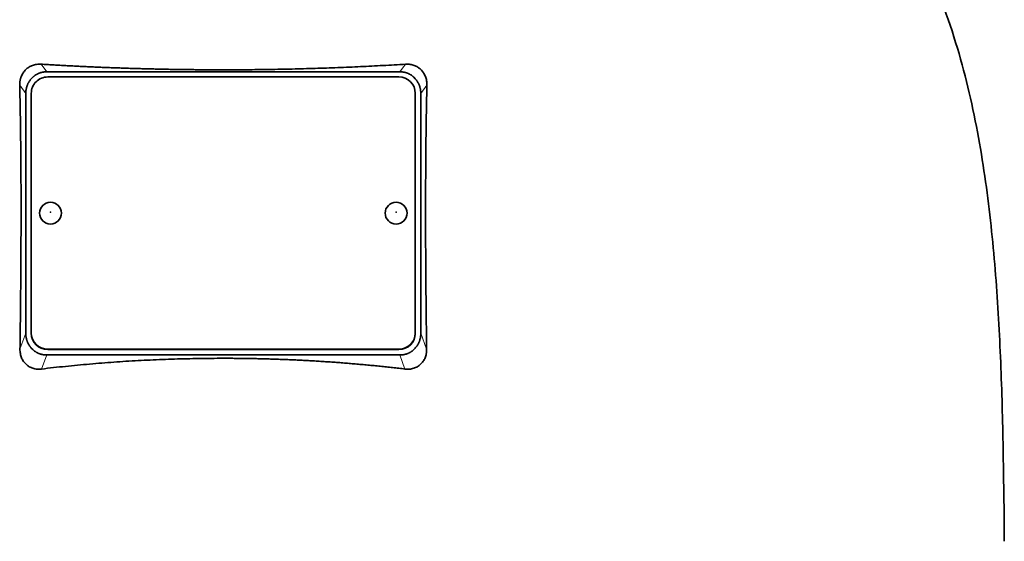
# Model space of a CAD drawing. Header units: millimetres. Extents: x 418 to 1293, y -1211 to 1672.
# Tile 25 of 26: x 1022 to 1202, y 943 to 1038. Entities that reach past the tile are written whole.
import ezdxf

# ---------------------------------------------------------------- set-up
doc = ezdxf.new("R2010")
doc.units = ezdxf.units.MM
doc.layers.add('VSI344-454_TESTA', color=7, linetype='Continuous')

# ---------------------------------------------------------------- blocks, each defined once
blk = doc.blocks.new('SE3')
at = {"layer": 'VSI344-454_TESTA', "color": 4, "linetype": 'Continuous', "lineweight": 9}
for p, q in [((1027.27, 1028.88), (1026.25, 1030.27)), ((1092.66, 1030.27), (1091.63, 1028.88)), ((1023.45, 1024.9), (1022.34, 1026.42)), ((1096.57, 1026.42), (1095.45, 1024.9)), ((1022.39, 978.33), (1023.45, 981.24)), ((1095.45, 981.24), (1096.52, 978.33)), ((1027.45, 978.31), (1027.45, 978.25)), ((1091.45, 978.25), (1091.45, 978.31)), ((1026.34, 974.7), (1027.27, 977.27)), ((1091.63, 977.27), (1092.57, 974.7))]:
    blk.add_line(p, q, dxfattribs=at)
at = {"layer": 'VSI344-454_TESTA', "color": 7, "linetype": 'Continuous', "lineweight": 35}
for p, q in [((1027.27, 1028.88), (1091.63, 1028.88)), ((1024.71, 1027.88), (1024.45, 1027.61)), ((1091.45, 1027.94), (1027.45, 1027.94)), ((1094.45, 1027.61), (1094.2, 1027.88)), ((1023.45, 1024.9), (1023.45, 981.24)), ((1024.45, 1024.96), (1024.45, 981.29)), ((1094.45, 981.29), (1094.45, 1024.96)), ((1095.45, 1024.9), (1095.45, 981.24)), ((1024.45, 981.23), (1024.45, 981.29)), ((1094.45, 981.29), (1094.45, 981.23)), ((1024.45, 978.53), (1024.73, 978.25)), ((1027.45, 978.31), (1091.45, 978.31)), ((1027.45, 978.25), (1091.45, 978.25)), ((1094.18, 978.25), (1094.45, 978.53)), ((1027.27, 977.27), (1091.63, 977.27))]:
    blk.add_line(p, q, dxfattribs=at)
for centre, major_axis, start_param, end_param in [((1027.45, 1024.96), (3, 0), 1.570796, 3.141593), ((1091.45, 1024.96), (3, 0), 0, 1.570796), ((1027.45, 981.29), (-3, 0), 0, 1.570796), ((1027.45, 981.23), (3, 0), 3.141593, 4.712389), ((1091.45, 981.29), (-3, 0), 1.570796, 3.141593), ((1091.45, 981.23), (3, 0), 4.712389, 6.283185)]:
    blk.add_ellipse(centre, major_axis=major_axis, ratio=0.992546, start_param=start_param, end_param=end_param, dxfattribs=at)
for centre in [(1027.95, 1003.12), (1090.95, 1003.12)]:
    blk.add_ellipse(centre, major_axis=(2, 0), ratio=0.992546, dxfattribs=at)
at = {"layer": 'VSI344-454_TESTA', "color": 4, "linetype": 'Continuous', "lineweight": 9}
for centre in [(1027.95, 1003.31), (1090.95, 1003.31)]:
    blk.add_ellipse(centre, major_axis=(-0.0635, 0), ratio=0.992546, dxfattribs=at)
at = {"layer": 'VSI344-454_TESTA', "color": 7, "linetype": 'Continuous', "lineweight": 35}
for points, knots in [([(1174.72, 1079.72), (1176.18, 1074.85), (1180.13, 1065.01), (1187.4, 1049.85), (1193.58, 1033.5), (1197.33, 1016.97), (1199.55, 1000.83), (1200.8, 984.86), (1201.46, 968.97), (1201.67, 955.2), (1201.81, 946.65), (1201.81, 943.3)], [0, 0, 0, 0, 0.117079, 0.240569, 0.360617, 0.476421, 0.590288, 0.703407, 0.816259, 0.929029, 1, 1, 1, 1]), ([(1022.34, 1026.42), (1022.34, 1026.49), (1022.34, 1026.63), (1022.35, 1026.85), (1022.37, 1027.06), (1022.4, 1027.26), (1022.44, 1027.47), (1022.49, 1027.66), (1022.56, 1027.86), (1022.69, 1028.22), (1022.96, 1028.73), (1023.43, 1029.3), (1023.92, 1029.68), (1024.34, 1029.91), (1024.68, 1030.06), (1025.04, 1030.17), (1025.43, 1030.25), (1025.84, 1030.29), (1026.11, 1030.28), (1026.25, 1030.27)], [0, 0, 0, 0, 0.035549, 0.070458, 0.104811, 0.138697, 0.172208, 0.205437, 0.238483, 0.271444, 0.392179, 0.509734, 0.62349, 0.681765, 0.74041, 0.802087, 0.865142, 0.932062, 1, 1, 1, 1]), ([(1026.25, 1030.27), (1026.6, 1030.25), (1027.3, 1030.21), (1028.35, 1030.14), (1029.41, 1030.08), (1030.46, 1030.02), (1031.52, 1029.97), (1032.59, 1029.91), (1033.65, 1029.86), (1034.71, 1029.81), (1035.78, 1029.76), (1036.85, 1029.72), (1037.91, 1029.67), (1038.99, 1029.63), (1040.06, 1029.59), (1041.13, 1029.56), (1042.2, 1029.52), (1043.28, 1029.49), (1044.35, 1029.46), (1045.43, 1029.43), (1046.51, 1029.4), (1047.58, 1029.38), (1048.66, 1029.35), (1049.74, 1029.33), (1050.82, 1029.32), (1051.9, 1029.3), (1052.98, 1029.29), (1054.06, 1029.27), (1055.14, 1029.26), (1056.22, 1029.26), (1057.3, 1029.25), (1058.38, 1029.25), (1059.79, 1029.25), (1061.55, 1029.25), (1063.64, 1029.26), (1065.73, 1029.28), (1067.82, 1029.31), (1069.91, 1029.35), (1072, 1029.39), (1074.09, 1029.44), (1076.17, 1029.5), (1078.25, 1029.57), (1080.33, 1029.65), (1082.4, 1029.73), (1084.46, 1029.82), (1086.52, 1029.92), (1088.58, 1030.03), (1090.62, 1030.15), (1091.98, 1030.23), (1092.66, 1030.27)], [0, 0, 0, 0, 0.016211, 0.032418, 0.048618, 0.064813, 0.081003, 0.097187, 0.113366, 0.129539, 0.145707, 0.161869, 0.178026, 0.194178, 0.210323, 0.226464, 0.242598, 0.258728, 0.274851, 0.29097, 0.307082, 0.323189, 0.339291, 0.355387, 0.371478, 0.387563, 0.403642, 0.419716, 0.435784, 0.451847, 0.467904, 0.483956, 0.500002, 0.531096, 0.562211, 0.593346, 0.624503, 0.65568, 0.686878, 0.718097, 0.749337, 0.780598, 0.811879, 0.843181, 0.874504, 0.905847, 0.937211, 0.968595, 1, 1, 1, 1]), ([(1092.66, 1030.27), (1092.73, 1030.28), (1092.87, 1030.28), (1093.07, 1030.28), (1093.28, 1030.27), (1093.54, 1030.23), (1093.86, 1030.17), (1094.23, 1030.06), (1094.57, 1029.91), (1094.99, 1029.68), (1095.48, 1029.3), (1095.95, 1028.73), (1096.25, 1028.16), (1096.42, 1027.66), (1096.51, 1027.26), (1096.57, 1026.84), (1096.57, 1026.56), (1096.57, 1026.42)], [0, 0, 0, 0, 0.03415, 0.067958, 0.101516, 0.134917, 0.197958, 0.259657, 0.318285, 0.37658, 0.490339, 0.607904, 0.728718, 0.794673, 0.861368, 0.929571, 1, 1, 1, 1]), ([(1022.39, 978.33), (1022.4, 979.02), (1022.42, 980.4), (1022.45, 982.45), (1022.47, 984.46), (1022.49, 986.45), (1022.52, 989.04), (1022.54, 992.22), (1022.57, 995.94), (1022.58, 999.52), (1022.59, 1002.73), (1022.59, 1005.59), (1022.58, 1008.12), (1022.57, 1010.6), (1022.55, 1013.03), (1022.53, 1015.4), (1022.5, 1017.71), (1022.47, 1019.97), (1022.43, 1022.17), (1022.39, 1024.32), (1022.36, 1025.72), (1022.34, 1026.42)], [0, 0, 0, 0, 0.042884, 0.085115, 0.126688, 0.167598, 0.207845, 0.287396, 0.364258, 0.438438, 0.509943, 0.563651, 0.616305, 0.667913, 0.718481, 0.768017, 0.816527, 0.864002, 0.910419, 0.955757, 1, 1, 1, 1]), ([(1096.57, 1026.42), (1096.56, 1026.05), (1096.54, 1025.31), (1096.52, 1024.2), (1096.49, 1023.07), (1096.47, 1021.92), (1096.45, 1020.75), (1096.43, 1019.58), (1096.42, 1018.38), (1096.4, 1017.17), (1096.39, 1015.95), (1096.36, 1013.22), (1096.33, 1008.88), (1096.32, 1003.01), (1096.33, 997), (1096.37, 992.01), (1096.4, 987.92), (1096.43, 984.8), (1096.47, 981.6), (1096.5, 979.43), (1096.52, 978.33)], [0, 0, 0, 0, 0.02336, 0.047015, 0.070963, 0.095203, 0.119731, 0.144544, 0.169639, 0.195013, 0.220662, 0.246585, 0.366346, 0.49242, 0.612327, 0.739264, 0.80163, 0.865878, 0.932007, 1, 1, 1, 1]), ([(1026.34, 974.7), (1026.27, 974.69), (1026.13, 974.68), (1025.93, 974.67), (1025.72, 974.67), (1025.45, 974.69), (1025.13, 974.73), (1024.64, 974.86), (1024.07, 975.1), (1023.48, 975.54), (1023, 976.09), (1022.71, 976.64), (1022.54, 977.12), (1022.45, 977.51), (1022.4, 977.91), (1022.39, 978.19), (1022.39, 978.33)], [0, 0, 0, 0, 0.034295, 0.068252, 0.101955, 0.13549, 0.200043, 0.26353, 0.385465, 0.503768, 0.621447, 0.741636, 0.803924, 0.867307, 0.933144, 1, 1, 1, 1]), ([(1096.52, 978.33), (1096.52, 978.26), (1096.52, 978.12), (1096.5, 977.91), (1096.48, 977.71), (1096.44, 977.44), (1096.37, 977.12), (1096.24, 976.76), (1096.08, 976.42), (1095.83, 976), (1095.43, 975.54), (1094.84, 975.1), (1094.27, 974.86), (1093.78, 974.73), (1093.39, 974.68), (1092.98, 974.66), (1092.71, 974.69), (1092.57, 974.7)], [0, 0, 0, 0, 0.033557, 0.066787, 0.099773, 0.132599, 0.195864, 0.258046, 0.318335, 0.378144, 0.495718, 0.614111, 0.73627, 0.799835, 0.864479, 0.931713, 1, 1, 1, 1]), ([(1092.57, 974.7), (1092.19, 974.75), (1091.44, 974.84), (1090.32, 974.96), (1089.19, 975.09), (1088.06, 975.21), (1086.92, 975.32), (1085.79, 975.43), (1084.65, 975.53), (1083.52, 975.63), (1082.38, 975.73), (1081.24, 975.82), (1080.1, 975.91), (1078.96, 975.99), (1077.81, 976.06), (1076.67, 976.14), (1075.53, 976.2), (1074.38, 976.27), (1073.23, 976.33), (1072.09, 976.38), (1070.94, 976.43), (1069.79, 976.47), (1068.65, 976.51), (1067.5, 976.55), (1066.35, 976.58), (1065.2, 976.6), (1064.05, 976.62), (1062.9, 976.64), (1061.75, 976.65), (1060.6, 976.66), (1059.1, 976.66), (1057.23, 976.65), (1055.01, 976.63), (1052.79, 976.58), (1050.57, 976.52), (1048.35, 976.45), (1046.13, 976.35), (1043.92, 976.24), (1041.7, 976.11), (1039.49, 975.96), (1037.29, 975.79), (1035.09, 975.61), (1032.89, 975.41), (1030.7, 975.19), (1028.51, 974.96), (1027.06, 974.79), (1026.34, 974.7)], [0, 0, 0, 0, 0.017368, 0.034723, 0.052068, 0.069401, 0.086724, 0.104036, 0.121338, 0.13863, 0.155913, 0.173186, 0.19045, 0.207705, 0.224952, 0.242191, 0.259422, 0.276645, 0.293862, 0.311071, 0.328273, 0.34547, 0.36266, 0.379845, 0.397024, 0.414198, 0.431367, 0.448532, 0.465693, 0.48285, 0.500003, 0.533168, 0.566348, 0.599545, 0.63276, 0.665997, 0.699257, 0.732542, 0.765855, 0.799198, 0.832572, 0.865981, 0.899426, 0.93291, 0.966434, 1, 1, 1, 1])]:
    blk.add_open_spline(points, degree=3, knots=knots, dxfattribs=at)
for points in [[(1027.27, 1028.88), (1025.76, 1028.88), (1024.71, 1027.88)], [(1094.2, 1027.88), (1093.15, 1028.88), (1091.63, 1028.88)], [(1024.45, 1027.61), (1023.45, 1026.48), (1023.45, 1024.9)], [(1095.45, 1024.9), (1095.45, 1026.48), (1094.45, 1027.61)], [(1023.45, 981.24), (1023.45, 979.66), (1024.45, 978.53)], [(1094.45, 978.53), (1095.45, 979.66), (1095.45, 981.24)], [(1024.73, 978.25), (1025.78, 977.27), (1027.27, 977.27)], [(1091.63, 977.27), (1093.13, 977.27), (1094.18, 978.25)]]:
    blk.add_open_spline(points, degree=2, dxfattribs=at)

msp = doc.modelspace()

# ---------------------------------------------------------------- block references
msp.add_blockref('SE3', (0, 0))

doc.saveas('drawing.dxf')
